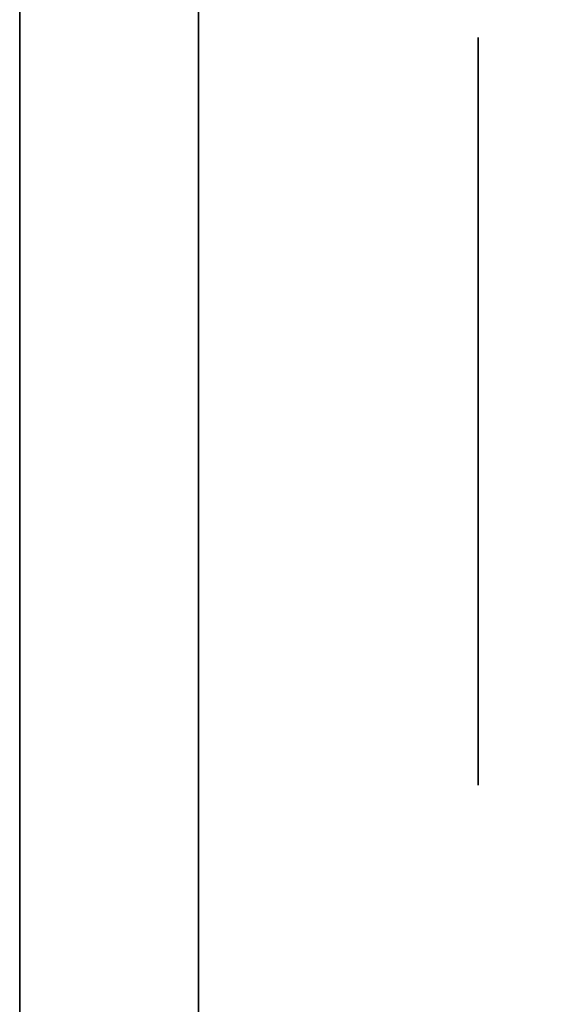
# Model space of a CAD drawing. Extents: x 248.8 to 273, y 2872.5 to 2876.7.
# Tile 148 of 256: x 250.8625 to 250.8813, y 2876.6635 to 2876.6987. Entities that reach past the tile are written whole.
import ezdxf

# ---------------------------------------------------------------- set-up
doc = ezdxf.new("R2010")
doc.units = 0
doc.header["$LTSCALE"] = 150
doc.header["$MEASUREMENT"] = 0
doc.layers.add('3DFACE_BOLT', color=7, linetype='CONTINUOUS')
doc.layers.add('3DFACE_SHAPE', color=7, linetype='CONTINUOUS')

msp = doc.modelspace()

# ---------------------------------------------------------------- linework, layer by layer
at = {"layer": '3DFACE_BOLT', "color": 1}
for points, invisible_edges in [([(250.878887, 2876.698041, -0.135), (250.878887, 2876.691354, -0.146583), (250.868887, 2876.698041, -0.135)], 14), ([(250.868887, 2876.698041, -0.135), (250.878887, 2876.691354, -0.146583), (250.868887, 2876.691354, -0.146583)], 3), ([(250.878887, 2876.691354, -0.123417), (250.878887, 2876.698041, -0.135), (250.868887, 2876.691354, -0.123417)], 14), ([(250.868887, 2876.691354, -0.123417), (250.878887, 2876.698041, -0.135), (250.868887, 2876.698041, -0.135)], 3), ([(250.868887, 2876.698041, -0.135), (250.868887, 2876.691354, -0.146583), (250.868887, 2876.691354, -0.123417)], 2), ([(250.878887, 2876.698041, -0.065), (250.878887, 2876.691354, -0.076583), (250.868887, 2876.698041, -0.065)], 14), ([(250.868887, 2876.698041, -0.065), (250.878887, 2876.691354, -0.076583), (250.868887, 2876.691354, -0.076583)], 3), ([(250.878887, 2876.691354, -0.053417), (250.878887, 2876.698041, -0.065), (250.868887, 2876.691354, -0.053417)], 14), ([(250.868887, 2876.691354, -0.053417), (250.878887, 2876.698041, -0.065), (250.868887, 2876.698041, -0.065)], 3), ([(250.868887, 2876.698041, -0.065), (250.868887, 2876.691354, -0.076583), (250.868887, 2876.691354, -0.053417)], 2), ([(250.878887, 2876.698041, -0.135), (250.878887, 2876.691354, -0.123417), (250.878887, 2876.691354, -0.146583)], 2), ([(250.878887, 2876.698041, -0.065), (250.878887, 2876.691354, -0.053417), (250.878887, 2876.691354, -0.076583)], 2), ([(250.868887, 2876.692666, -0.135), (250.868887, 2876.692275, -0.137472), (250.818887, 2876.692666, -0.135)], 14), ([(250.818887, 2876.692666, -0.135), (250.868887, 2876.692275, -0.137472), (250.818887, 2876.692275, -0.137472)], 3), ([(250.818887, 2876.692275, -0.132528), (250.868887, 2876.692666, -0.135), (250.818887, 2876.692666, -0.135)], 3), ([(250.868887, 2876.692666, -0.065), (250.868887, 2876.692275, -0.067472), (250.818887, 2876.692666, -0.065)], 14), ([(250.818887, 2876.692666, -0.065), (250.868887, 2876.692275, -0.067472), (250.818887, 2876.692275, -0.067472)], 3), ([(250.818887, 2876.692275, -0.062528), (250.868887, 2876.692666, -0.065), (250.818887, 2876.692666, -0.065)], 3), ([(250.868887, 2876.692275, -0.132528), (250.868887, 2876.692666, -0.135), (250.818887, 2876.692275, -0.132528)], 14), ([(250.868887, 2876.692275, -0.062528), (250.868887, 2876.692666, -0.065), (250.818887, 2876.692275, -0.062528)], 14), ([(250.868887, 2876.692666, -0.135), (250.868887, 2876.692275, -0.132528), (250.868887, 2876.692275, -0.137472)], 2), ([(250.868887, 2876.692666, -0.065), (250.868887, 2876.692275, -0.062528), (250.868887, 2876.692275, -0.067472)], 2), ([(250.868887, 2876.692275, -0.137472), (250.868887, 2876.691139, -0.139702), (250.818887, 2876.692275, -0.137472)], 14), ([(250.818887, 2876.692275, -0.137472), (250.868887, 2876.691139, -0.139702), (250.818887, 2876.691139, -0.139702)], 3), ([(250.868887, 2876.691139, -0.130298), (250.868887, 2876.692275, -0.132528), (250.818887, 2876.691139, -0.130298)], 14), ([(250.818887, 2876.691139, -0.130298), (250.868887, 2876.692275, -0.132528), (250.818887, 2876.692275, -0.132528)], 3), ([(250.868887, 2876.692275, -0.067472), (250.868887, 2876.691139, -0.069702), (250.818887, 2876.692275, -0.067472)], 14), ([(250.818887, 2876.692275, -0.067472), (250.868887, 2876.691139, -0.069702), (250.818887, 2876.691139, -0.069702)], 3), ([(250.868887, 2876.691139, -0.060298), (250.868887, 2876.692275, -0.062528), (250.818887, 2876.691139, -0.060298)], 14), ([(250.818887, 2876.691139, -0.060298), (250.868887, 2876.692275, -0.062528), (250.818887, 2876.692275, -0.062528)], 3), ([(250.868887, 2876.692275, -0.132528), (250.868887, 2876.691139, -0.130298), (250.868887, 2876.692275, -0.137472)], 14), ([(250.868887, 2876.692275, -0.137472), (250.868887, 2876.691139, -0.130298), (250.868887, 2876.691139, -0.139702)], 3), ([(250.868887, 2876.692275, -0.062528), (250.868887, 2876.691139, -0.060298), (250.868887, 2876.692275, -0.067472)], 14), ([(250.868887, 2876.692275, -0.067472), (250.868887, 2876.691139, -0.060298), (250.868887, 2876.691139, -0.069702)], 3), ([(250.868887, 2876.691139, -0.139702), (250.868887, 2876.689369, -0.141472), (250.818887, 2876.691139, -0.139702)], 14), ([(250.818887, 2876.691139, -0.139702), (250.868887, 2876.689369, -0.141472), (250.818887, 2876.689369, -0.141472)], 3), ([(250.868887, 2876.689369, -0.128528), (250.868887, 2876.691139, -0.130298), (250.818887, 2876.689369, -0.128528)], 14), ([(250.818887, 2876.689369, -0.128528), (250.868887, 2876.691139, -0.130298), (250.818887, 2876.691139, -0.130298)], 3), ([(250.868887, 2876.691139, -0.069702), (250.868887, 2876.689369, -0.071472), (250.818887, 2876.691139, -0.069702)], 14), ([(250.818887, 2876.691139, -0.069702), (250.868887, 2876.689369, -0.071472), (250.818887, 2876.689369, -0.071472)], 3), ([(250.868887, 2876.689369, -0.058528), (250.868887, 2876.691139, -0.060298), (250.818887, 2876.689369, -0.058528)], 14), ([(250.818887, 2876.689369, -0.058528), (250.868887, 2876.691139, -0.060298), (250.818887, 2876.691139, -0.060298)], 3), ([(250.878887, 2876.691354, -0.146583), (250.878887, 2876.677979, -0.146583), (250.868887, 2876.691354, -0.146583)], 14), ([(250.868887, 2876.691354, -0.146583), (250.878887, 2876.677979, -0.146583), (250.868887, 2876.677979, -0.146583)], 3), ([(250.878887, 2876.677979, -0.123417), (250.878887, 2876.691354, -0.123417), (250.868887, 2876.677979, -0.123417)], 14), ([(250.868887, 2876.677979, -0.123417), (250.878887, 2876.691354, -0.123417), (250.868887, 2876.691354, -0.123417)], 3), ([(250.868887, 2876.691354, -0.146583), (250.868887, 2876.677979, -0.146583), (250.868887, 2876.691354, -0.123417)], 14), ([(250.868887, 2876.691354, -0.123417), (250.868887, 2876.677979, -0.146583), (250.868887, 2876.677979, -0.123417)], 3), ([(250.878887, 2876.691354, -0.076583), (250.878887, 2876.677979, -0.076583), (250.868887, 2876.691354, -0.076583)], 14), ([(250.868887, 2876.691354, -0.076583), (250.878887, 2876.677979, -0.076583), (250.868887, 2876.677979, -0.076583)], 3), ([(250.878887, 2876.677979, -0.053417), (250.878887, 2876.691354, -0.053417), (250.868887, 2876.677979, -0.053417)], 14), ([(250.868887, 2876.677979, -0.053417), (250.878887, 2876.691354, -0.053417), (250.868887, 2876.691354, -0.053417)], 3), ([(250.868887, 2876.691354, -0.076583), (250.868887, 2876.677979, -0.076583), (250.868887, 2876.691354, -0.053417)], 14), ([(250.868887, 2876.691354, -0.053417), (250.868887, 2876.677979, -0.076583), (250.868887, 2876.677979, -0.053417)], 3), ([(250.868887, 2876.691139, -0.130298), (250.868887, 2876.689369, -0.128528), (250.868887, 2876.691139, -0.139702)], 14), ([(250.868887, 2876.691139, -0.139702), (250.868887, 2876.689369, -0.128528), (250.868887, 2876.689369, -0.141472)], 3), ([(250.868887, 2876.691139, -0.060298), (250.868887, 2876.689369, -0.058528), (250.868887, 2876.691139, -0.069702)], 14), ([(250.868887, 2876.691139, -0.069702), (250.868887, 2876.689369, -0.058528), (250.868887, 2876.689369, -0.071472)], 3), ([(250.878887, 2876.691354, -0.123417), (250.878887, 2876.677979, -0.123417), (250.878887, 2876.691354, -0.146583)], 14), ([(250.878887, 2876.691354, -0.146583), (250.878887, 2876.677979, -0.123417), (250.878887, 2876.677979, -0.146583)], 3), ([(250.878887, 2876.691354, -0.053417), (250.878887, 2876.677979, -0.053417), (250.878887, 2876.691354, -0.076583)], 14), ([(250.878887, 2876.691354, -0.076583), (250.878887, 2876.677979, -0.053417), (250.878887, 2876.677979, -0.076583)], 3), ([(250.868887, 2876.689369, -0.141472), (250.868887, 2876.687139, -0.142608), (250.818887, 2876.689369, -0.141472)], 14), ([(250.818887, 2876.689369, -0.141472), (250.868887, 2876.687139, -0.142608), (250.818887, 2876.687139, -0.142608)], 3), ([(250.868887, 2876.687139, -0.127392), (250.868887, 2876.689369, -0.128528), (250.818887, 2876.687139, -0.127392)], 14), ([(250.818887, 2876.687139, -0.127392), (250.868887, 2876.689369, -0.128528), (250.818887, 2876.689369, -0.128528)], 3), ([(250.868887, 2876.689369, -0.071472), (250.868887, 2876.687139, -0.072608), (250.818887, 2876.689369, -0.071472)], 14), ([(250.818887, 2876.689369, -0.071472), (250.868887, 2876.687139, -0.072608), (250.818887, 2876.687139, -0.072608)], 3), ([(250.868887, 2876.687139, -0.057392), (250.868887, 2876.689369, -0.058528), (250.818887, 2876.687139, -0.057392)], 14), ([(250.818887, 2876.687139, -0.057392), (250.868887, 2876.689369, -0.058528), (250.818887, 2876.689369, -0.058528)], 3), ([(250.868887, 2876.689369, -0.128528), (250.868887, 2876.687139, -0.127392), (250.868887, 2876.689369, -0.141472)], 14), ([(250.868887, 2876.689369, -0.141472), (250.868887, 2876.687139, -0.127392), (250.868887, 2876.687139, -0.142608)], 3), ([(250.868887, 2876.689369, -0.058528), (250.868887, 2876.687139, -0.057392), (250.868887, 2876.689369, -0.071472)], 14), ([(250.868887, 2876.689369, -0.071472), (250.868887, 2876.687139, -0.057392), (250.868887, 2876.687139, -0.072608)], 3), ([(250.868887, 2876.687139, -0.142608), (250.868887, 2876.684666, -0.143), (250.818887, 2876.687139, -0.142608)], 14), ([(250.818887, 2876.687139, -0.142608), (250.868887, 2876.684666, -0.143), (250.818887, 2876.684666, -0.143)], 3), ([(250.868887, 2876.684666, -0.127), (250.868887, 2876.687139, -0.127392), (250.818887, 2876.684666, -0.127)], 14), ([(250.818887, 2876.684666, -0.127), (250.868887, 2876.687139, -0.127392), (250.818887, 2876.687139, -0.127392)], 3), ([(250.868887, 2876.687139, -0.072608), (250.868887, 2876.684666, -0.073), (250.818887, 2876.687139, -0.072608)], 14), ([(250.818887, 2876.687139, -0.072608), (250.868887, 2876.684666, -0.073), (250.818887, 2876.684666, -0.073)], 3), ([(250.868887, 2876.684666, -0.057), (250.868887, 2876.687139, -0.057392), (250.818887, 2876.684666, -0.057)], 14), ([(250.818887, 2876.684666, -0.057), (250.868887, 2876.687139, -0.057392), (250.818887, 2876.687139, -0.057392)], 3), ([(250.868887, 2876.687139, -0.127392), (250.868887, 2876.684666, -0.127), (250.868887, 2876.687139, -0.142608)], 14), ([(250.868887, 2876.687139, -0.142608), (250.868887, 2876.684666, -0.127), (250.868887, 2876.684666, -0.143)], 3), ([(250.868887, 2876.687139, -0.057392), (250.868887, 2876.684666, -0.057), (250.868887, 2876.687139, -0.072608)], 14), ([(250.868887, 2876.687139, -0.072608), (250.868887, 2876.684666, -0.057), (250.868887, 2876.684666, -0.073)], 3), ([(250.868887, 2876.684666, -0.143), (250.868887, 2876.682194, -0.142608), (250.818887, 2876.684666, -0.143)], 14), ([(250.818887, 2876.684666, -0.143), (250.868887, 2876.682194, -0.142608), (250.818887, 2876.682194, -0.142608)], 3), ([(250.818887, 2876.682194, -0.127392), (250.868887, 2876.684666, -0.127), (250.818887, 2876.684666, -0.127)], 3), ([(250.868887, 2876.684666, -0.073), (250.868887, 2876.682194, -0.072608), (250.818887, 2876.684666, -0.073)], 14), ([(250.818887, 2876.684666, -0.073), (250.868887, 2876.682194, -0.072608), (250.818887, 2876.682194, -0.072608)], 3), ([(250.818887, 2876.682194, -0.057392), (250.868887, 2876.684666, -0.057), (250.818887, 2876.684666, -0.057)], 3), ([(250.868887, 2876.682194, -0.127392), (250.868887, 2876.684666, -0.127), (250.818887, 2876.682194, -0.127392)], 14), ([(250.868887, 2876.682194, -0.057392), (250.868887, 2876.684666, -0.057), (250.818887, 2876.682194, -0.057392)], 14), ([(250.868887, 2876.684666, -0.127), (250.868887, 2876.682194, -0.127392), (250.868887, 2876.684666, -0.143)], 14), ([(250.868887, 2876.684666, -0.143), (250.868887, 2876.682194, -0.127392), (250.868887, 2876.682194, -0.142608)], 3), ([(250.868887, 2876.684666, -0.057), (250.868887, 2876.682194, -0.057392), (250.868887, 2876.684666, -0.073)], 14), ([(250.868887, 2876.684666, -0.073), (250.868887, 2876.682194, -0.057392), (250.868887, 2876.682194, -0.072608)], 3), ([(250.868887, 2876.682194, -0.142608), (250.868887, 2876.679964, -0.141472), (250.818887, 2876.682194, -0.142608)], 14), ([(250.818887, 2876.682194, -0.142608), (250.868887, 2876.679964, -0.141472), (250.818887, 2876.679964, -0.141472)], 3), ([(250.868887, 2876.679964, -0.128528), (250.868887, 2876.682194, -0.127392), (250.818887, 2876.679964, -0.128528)], 14), ([(250.818887, 2876.679964, -0.128528), (250.868887, 2876.682194, -0.127392), (250.818887, 2876.682194, -0.127392)], 3), ([(250.868887, 2876.682194, -0.072608), (250.868887, 2876.679964, -0.071472), (250.818887, 2876.682194, -0.072608)], 14), ([(250.818887, 2876.682194, -0.072608), (250.868887, 2876.679964, -0.071472), (250.818887, 2876.679964, -0.071472)], 3), ([(250.868887, 2876.679964, -0.058528), (250.868887, 2876.682194, -0.057392), (250.818887, 2876.679964, -0.058528)], 14), ([(250.818887, 2876.679964, -0.058528), (250.868887, 2876.682194, -0.057392), (250.818887, 2876.682194, -0.057392)], 3), ([(250.868887, 2876.682194, -0.127392), (250.868887, 2876.679964, -0.128528), (250.868887, 2876.682194, -0.142608)], 14), ([(250.868887, 2876.682194, -0.142608), (250.868887, 2876.679964, -0.128528), (250.868887, 2876.679964, -0.141472)], 3), ([(250.868887, 2876.682194, -0.057392), (250.868887, 2876.679964, -0.058528), (250.868887, 2876.682194, -0.072608)], 14), ([(250.868887, 2876.682194, -0.072608), (250.868887, 2876.679964, -0.058528), (250.868887, 2876.679964, -0.071472)], 3), ([(250.868887, 2876.679964, -0.141472), (250.868887, 2876.678194, -0.139702), (250.818887, 2876.679964, -0.141472)], 14), ([(250.818887, 2876.679964, -0.141472), (250.868887, 2876.678194, -0.139702), (250.818887, 2876.678194, -0.139702)], 3), ([(250.868887, 2876.678194, -0.130298), (250.868887, 2876.679964, -0.128528), (250.818887, 2876.678194, -0.130298)], 14), ([(250.818887, 2876.678194, -0.130298), (250.868887, 2876.679964, -0.128528), (250.818887, 2876.679964, -0.128528)], 3), ([(250.868887, 2876.679964, -0.071472), (250.868887, 2876.678194, -0.069702), (250.818887, 2876.679964, -0.071472)], 14), ([(250.818887, 2876.679964, -0.071472), (250.868887, 2876.678194, -0.069702), (250.818887, 2876.678194, -0.069702)], 3), ([(250.868887, 2876.678194, -0.060298), (250.868887, 2876.679964, -0.058528), (250.818887, 2876.678194, -0.060298)], 14), ([(250.818887, 2876.678194, -0.060298), (250.868887, 2876.679964, -0.058528), (250.818887, 2876.679964, -0.058528)], 3), ([(250.868887, 2876.679964, -0.128528), (250.868887, 2876.678194, -0.130298), (250.868887, 2876.679964, -0.141472)], 14), ([(250.868887, 2876.679964, -0.141472), (250.868887, 2876.678194, -0.130298), (250.868887, 2876.678194, -0.139702)], 3), ([(250.868887, 2876.679964, -0.058528), (250.868887, 2876.678194, -0.060298), (250.868887, 2876.679964, -0.071472)], 14), ([(250.868887, 2876.679964, -0.071472), (250.868887, 2876.678194, -0.060298), (250.868887, 2876.678194, -0.069702)], 3), ([(250.868887, 2876.678194, -0.139702), (250.868887, 2876.677058, -0.137472), (250.818887, 2876.678194, -0.139702)], 14), ([(250.818887, 2876.678194, -0.139702), (250.868887, 2876.677058, -0.137472), (250.818887, 2876.677058, -0.137472)], 3), ([(250.868887, 2876.677058, -0.132528), (250.868887, 2876.678194, -0.130298), (250.818887, 2876.677058, -0.132528)], 14), ([(250.818887, 2876.677058, -0.132528), (250.868887, 2876.678194, -0.130298), (250.818887, 2876.678194, -0.130298)], 3), ([(250.868887, 2876.678194, -0.069702), (250.868887, 2876.677058, -0.067472), (250.818887, 2876.678194, -0.069702)], 14), ([(250.818887, 2876.678194, -0.069702), (250.868887, 2876.677058, -0.067472), (250.818887, 2876.677058, -0.067472)], 3), ([(250.868887, 2876.677058, -0.062528), (250.868887, 2876.678194, -0.060298), (250.818887, 2876.677058, -0.062528)], 14), ([(250.818887, 2876.677058, -0.062528), (250.868887, 2876.678194, -0.060298), (250.818887, 2876.678194, -0.060298)], 3), ([(250.868887, 2876.678194, -0.130298), (250.868887, 2876.677058, -0.132528), (250.868887, 2876.678194, -0.139702)], 14), ([(250.868887, 2876.678194, -0.139702), (250.868887, 2876.677058, -0.132528), (250.868887, 2876.677058, -0.137472)], 3), ([(250.868887, 2876.678194, -0.060298), (250.868887, 2876.677058, -0.062528), (250.868887, 2876.678194, -0.069702)], 14), ([(250.868887, 2876.678194, -0.069702), (250.868887, 2876.677058, -0.062528), (250.868887, 2876.677058, -0.067472)], 3), ([(250.878887, 2876.677979, -0.146583), (250.878887, 2876.671291, -0.135), (250.868887, 2876.677979, -0.146583)], 14), ([(250.868887, 2876.677979, -0.146583), (250.878887, 2876.671291, -0.135), (250.868887, 2876.671291, -0.135)], 3), ([(250.878887, 2876.671291, -0.135), (250.878887, 2876.677979, -0.123417), (250.868887, 2876.671291, -0.135)], 14), ([(250.868887, 2876.671291, -0.135), (250.878887, 2876.677979, -0.123417), (250.868887, 2876.677979, -0.123417)], 3), ([(250.868887, 2876.677979, -0.146583), (250.868887, 2876.671291, -0.135), (250.868887, 2876.677979, -0.123417)], 12), ([(250.878887, 2876.677979, -0.076583), (250.878887, 2876.671291, -0.065), (250.868887, 2876.677979, -0.076583)], 14), ([(250.868887, 2876.677979, -0.076583), (250.878887, 2876.671291, -0.065), (250.868887, 2876.671291, -0.065)], 3), ([(250.878887, 2876.671291, -0.065), (250.878887, 2876.677979, -0.053417), (250.868887, 2876.671291, -0.065)], 14), ([(250.868887, 2876.671291, -0.065), (250.878887, 2876.677979, -0.053417), (250.868887, 2876.677979, -0.053417)], 3), ([(250.868887, 2876.677979, -0.076583), (250.868887, 2876.671291, -0.065), (250.868887, 2876.677979, -0.053417)], 12), ([(250.878887, 2876.677979, -0.123417), (250.878887, 2876.671291, -0.135), (250.878887, 2876.677979, -0.146583)], 12), ([(250.878887, 2876.677979, -0.053417), (250.878887, 2876.671291, -0.065), (250.878887, 2876.677979, -0.076583)], 12), ([(250.868887, 2876.677058, -0.137472), (250.868887, 2876.676666, -0.135), (250.818887, 2876.677058, -0.137472)], 14), ([(250.818887, 2876.677058, -0.137472), (250.868887, 2876.676666, -0.135), (250.818887, 2876.676666, -0.135)], 3), ([(250.868887, 2876.676666, -0.135), (250.868887, 2876.677058, -0.132528), (250.818887, 2876.676666, -0.135)], 14), ([(250.818887, 2876.676666, -0.135), (250.868887, 2876.677058, -0.132528), (250.818887, 2876.677058, -0.132528)], 3), ([(250.868887, 2876.677058, -0.067472), (250.868887, 2876.676666, -0.065), (250.818887, 2876.677058, -0.067472)], 14), ([(250.818887, 2876.677058, -0.067472), (250.868887, 2876.676666, -0.065), (250.818887, 2876.676666, -0.065)], 3), ([(250.868887, 2876.676666, -0.065), (250.868887, 2876.677058, -0.062528), (250.818887, 2876.676666, -0.065)], 14), ([(250.818887, 2876.676666, -0.065), (250.868887, 2876.677058, -0.062528), (250.818887, 2876.677058, -0.062528)], 3), ([(250.868887, 2876.677058, -0.132528), (250.868887, 2876.676666, -0.135), (250.868887, 2876.677058, -0.137472)], 12), ([(250.868887, 2876.677058, -0.062528), (250.868887, 2876.676666, -0.065), (250.868887, 2876.677058, -0.067472)], 12)]:
    msp.add_3dface(points, dxfattribs=dict(at, invisible_edges=invisible_edges))
at = {"layer": '3DFACE_SHAPE', "color": 13}
for points, invisible_edges in [([(250.862487, 2876.693167, -0.065), (250.862487, 2876.690677, -0.05899), (250.862487, 2876.726667, -0.065)], 14), ([(250.862487, 2876.690677, -0.05899), (250.862487, 2876.684666, -0.0565), (250.862487, 2876.726667, -0.065)], 14), ([(250.862487, 2876.726667, -0.065), (250.862487, 2876.684666, -0.0565), (250.862487, 2876.726667, -0.03)], 15), ([(250.862487, 2876.684666, -0.0565), (250.862487, 2876.678656, -0.05899), (250.862487, 2876.726667, -0.03)], 14), ([(250.862487, 2876.726667, -0.03), (250.862487, 2876.678656, -0.05899), (250.862487, 2876.624667, -0.03)], 3), ([(250.862487, 2876.624667, -0.17), (250.862487, 2876.690677, -0.14101), (250.862487, 2876.726667, -0.17)], 3), ([(250.862487, 2876.690677, -0.14101), (250.862487, 2876.726667, -0.135), (250.862487, 2876.726667, -0.17)], 13), ([(250.862487, 2876.690677, -0.14101), (250.862487, 2876.693167, -0.135), (250.862487, 2876.726667, -0.135)], 14), ([(250.862487, 2876.693167, -0.065), (250.862487, 2876.726667, -0.065), (250.862487, 2876.690677, -0.12899)], 15), ([(250.862487, 2876.690677, -0.12899), (250.862487, 2876.726667, -0.065), (250.862487, 2876.693167, -0.135)], 3), ([(250.862487, 2876.726667, -0.065), (250.862487, 2876.726667, -0.135), (250.862487, 2876.693167, -0.135)], 14), ([(250.862487, 2876.624667, -0.03), (250.868887, 2876.684666, -0.03), (250.862487, 2876.726667, -0.03)], 3), ([(250.868887, 2876.684666, -0.03), (250.868887, 2876.726667, -0.03), (250.862487, 2876.726667, -0.03)], 12), ([(250.868887, 2876.726667, -0.17), (250.868887, 2876.631067, -0.17), (250.862487, 2876.726667, -0.17)], 2), ([(250.862487, 2876.726667, -0.17), (250.868887, 2876.631067, -0.17), (250.862487, 2876.624667, -0.17)], 3), ([(250.868887, 2876.684666, -0.03), (250.868887, 2876.690677, -0.05899), (250.868887, 2876.726667, -0.03)], 15), ([(250.868887, 2876.690677, -0.05899), (250.868887, 2876.693167, -0.065), (250.868887, 2876.726667, -0.03)], 14), ([(250.868887, 2876.726667, -0.03), (250.868887, 2876.693167, -0.065), (250.868887, 2876.690677, -0.07101)], 13), ([(250.868887, 2876.690677, -0.07101), (250.868887, 2876.693167, -0.135), (250.868887, 2876.726667, -0.03)], 15), ([(250.868887, 2876.693167, -0.135), (250.868887, 2876.726667, -0.17), (250.868887, 2876.726667, -0.03)], 13), ([(250.868887, 2876.693167, -0.135), (250.868887, 2876.690677, -0.14101), (250.868887, 2876.726667, -0.17)], 14), ([(250.868887, 2876.690677, -0.14101), (250.868887, 2876.684666, -0.1435), (250.868887, 2876.726667, -0.17)], 14), ([(250.868887, 2876.726667, -0.17), (250.868887, 2876.684666, -0.1435), (250.868887, 2876.678656, -0.14101)], 13), ([(250.868887, 2876.726667, -0.17), (250.868887, 2876.678656, -0.14101), (250.868887, 2876.631067, -0.17)], 3), ([(250.959337, 2872.521516), (250.959337, 2876.721516), (250.759337, 2872.521516)], 2), ([(250.959337, 2876.721516), (250.759337, 2876.721516), (250.759337, 2872.521516)], 12), ([(250.759337, 2872.521516, -0.2), (250.759337, 2876.721516, -0.2), (250.959337, 2872.521516, -0.2)], 2), ([(250.759337, 2876.721516, -0.2), (250.959337, 2876.721516, -0.2), (250.959337, 2872.521516, -0.2)], 12), ([(250.862487, 2872.521516, -0.0095), (250.862487, 2876.721516, -0.0095), (250.959337, 2872.521516, -0.0095)], 2), ([(250.862487, 2876.721516, -0.0095), (250.959337, 2876.721516, -0.0095), (250.959337, 2872.521516, -0.0095)], 12), ([(250.959337, 2872.521516, -0.1905), (250.959337, 2876.721516, -0.1905), (250.862487, 2872.521516, -0.1905)], 2), ([(250.959337, 2876.721516, -0.1905), (250.862487, 2876.721516, -0.1905), (250.862487, 2872.521516, -0.1905)], 12), ([(250.862487, 2876.690677, -0.07101), (250.862487, 2876.693167, -0.065), (250.862487, 2876.690677, -0.12899)], 14), ([(250.868887, 2876.690677, -0.12899), (250.862487, 2876.690677, -0.12899), (250.868887, 2876.693167, -0.135)], 3), ([(250.862487, 2876.690677, -0.12899), (250.862487, 2876.693167, -0.135), (250.868887, 2876.693167, -0.135)], 14), ([(250.868887, 2876.693167, -0.135), (250.862487, 2876.693167, -0.135), (250.868887, 2876.690677, -0.14101)], 3), ([(250.862487, 2876.693167, -0.135), (250.862487, 2876.690677, -0.14101), (250.868887, 2876.690677, -0.14101)], 14), ([(250.868887, 2876.690677, -0.05899), (250.862487, 2876.690677, -0.05899), (250.868887, 2876.693167, -0.065)], 3), ([(250.862487, 2876.690677, -0.05899), (250.862487, 2876.693167, -0.065), (250.868887, 2876.693167, -0.065)], 14), ([(250.868887, 2876.693167, -0.065), (250.862487, 2876.693167, -0.065), (250.868887, 2876.690677, -0.07101)], 3), ([(250.862487, 2876.693167, -0.065), (250.862487, 2876.690677, -0.07101), (250.868887, 2876.690677, -0.07101)], 14), ([(250.868887, 2876.690677, -0.12899), (250.868887, 2876.693167, -0.135), (250.868887, 2876.690677, -0.07101)], 14), ([(250.862487, 2876.684666, -0.1435), (250.862487, 2876.690677, -0.14101), (250.862487, 2876.624667, -0.17)], 14), ([(250.862487, 2876.690677, -0.12899), (250.862487, 2876.684666, -0.1265), (250.862487, 2876.690677, -0.07101)], 14), ([(250.862487, 2876.684666, -0.1265), (250.862487, 2876.684666, -0.0735), (250.862487, 2876.690677, -0.07101)], 13), ([(250.868887, 2876.690677, -0.14101), (250.862487, 2876.690677, -0.14101), (250.868887, 2876.684666, -0.1435)], 3), ([(250.862487, 2876.690677, -0.14101), (250.862487, 2876.684666, -0.1435), (250.868887, 2876.684666, -0.1435)], 14), ([(250.868887, 2876.684666, -0.1265), (250.862487, 2876.684666, -0.1265), (250.868887, 2876.690677, -0.12899)], 3), ([(250.862487, 2876.684666, -0.1265), (250.862487, 2876.690677, -0.12899), (250.868887, 2876.690677, -0.12899)], 14), ([(250.868887, 2876.690677, -0.07101), (250.862487, 2876.690677, -0.07101), (250.868887, 2876.684666, -0.0735)], 3), ([(250.862487, 2876.690677, -0.07101), (250.862487, 2876.684666, -0.0735), (250.868887, 2876.684666, -0.0735)], 14), ([(250.868887, 2876.684666, -0.0565), (250.862487, 2876.684666, -0.0565), (250.868887, 2876.690677, -0.05899)], 3), ([(250.862487, 2876.684666, -0.0565), (250.862487, 2876.690677, -0.05899), (250.868887, 2876.690677, -0.05899)], 14), ([(250.868887, 2876.684666, -0.0565), (250.868887, 2876.690677, -0.05899), (250.868887, 2876.684666, -0.03)], 14), ([(250.868887, 2876.690677, -0.07101), (250.868887, 2876.684666, -0.0735), (250.868887, 2876.690677, -0.12899)], 14), ([(250.868887, 2876.684666, -0.0735), (250.868887, 2876.684666, -0.1265), (250.868887, 2876.690677, -0.12899)], 13), ([(250.862487, 2876.684666, -0.1265), (250.862487, 2876.678656, -0.12899), (250.862487, 2876.684666, -0.0735)], 14), ([(250.862487, 2876.678656, -0.12899), (250.862487, 2876.676167, -0.135), (250.862487, 2876.684666, -0.0735)], 14), ([(250.862487, 2876.684666, -0.0735), (250.862487, 2876.676167, -0.135), (250.862487, 2876.678656, -0.07101)], 3), ([(250.862487, 2876.684666, -0.1435), (250.862487, 2876.624667, -0.135), (250.862487, 2876.678656, -0.14101)], 3), ([(250.862487, 2876.624667, -0.135), (250.862487, 2876.684666, -0.1435), (250.862487, 2876.624667, -0.17)], 3), ([(250.868887, 2876.684666, -0.1435), (250.862487, 2876.684666, -0.1435), (250.868887, 2876.678656, -0.14101)], 3), ([(250.862487, 2876.684666, -0.1435), (250.862487, 2876.678656, -0.14101), (250.868887, 2876.678656, -0.14101)], 14), ([(250.868887, 2876.678656, -0.12899), (250.862487, 2876.678656, -0.12899), (250.868887, 2876.684666, -0.1265)], 3), ([(250.862487, 2876.678656, -0.12899), (250.862487, 2876.684666, -0.1265), (250.868887, 2876.684666, -0.1265)], 14), ([(250.868887, 2876.684666, -0.0735), (250.862487, 2876.684666, -0.0735), (250.868887, 2876.678656, -0.07101)], 3), ([(250.862487, 2876.684666, -0.0735), (250.862487, 2876.678656, -0.07101), (250.868887, 2876.678656, -0.07101)], 14), ([(250.868887, 2876.678656, -0.05899), (250.862487, 2876.678656, -0.05899), (250.868887, 2876.684666, -0.0565)], 3), ([(250.862487, 2876.678656, -0.05899), (250.862487, 2876.684666, -0.0565), (250.868887, 2876.684666, -0.0565)], 14), ([(250.868887, 2876.631067, -0.03), (250.868887, 2876.684666, -0.03), (250.862487, 2876.624667, -0.03)], 14), ([(250.868887, 2876.684666, -0.0735), (250.868887, 2876.678656, -0.07101), (250.868887, 2876.684666, -0.1265)], 14), ([(250.868887, 2876.684666, -0.1265), (250.868887, 2876.678656, -0.07101), (250.868887, 2876.678656, -0.12899)], 15), ([(250.868887, 2876.678656, -0.05899), (250.868887, 2876.684666, -0.03), (250.868887, 2876.631067, -0.03)], 13), ([(250.868887, 2876.678656, -0.05899), (250.868887, 2876.684666, -0.0565), (250.868887, 2876.684666, -0.03)], 14), ([(250.862487, 2876.678656, -0.05899), (250.862487, 2876.624667, -0.065), (250.862487, 2876.624667, -0.03)], 13), ([(250.862487, 2876.678656, -0.05899), (250.862487, 2876.676167, -0.065), (250.862487, 2876.624667, -0.065)], 14), ([(250.862487, 2876.676167, -0.065), (250.862487, 2876.678656, -0.07101), (250.862487, 2876.624667, -0.065)], 14), ([(250.862487, 2876.676167, -0.135), (250.862487, 2876.624667, -0.065), (250.862487, 2876.678656, -0.07101)], 15), ([(250.862487, 2876.678656, -0.14101), (250.862487, 2876.624667, -0.135), (250.862487, 2876.676167, -0.135)], 3), ([(250.868887, 2876.678656, -0.14101), (250.862487, 2876.678656, -0.14101), (250.868887, 2876.676167, -0.135)], 3), ([(250.862487, 2876.678656, -0.14101), (250.862487, 2876.676167, -0.135), (250.868887, 2876.676167, -0.135)], 14), ([(250.868887, 2876.676167, -0.135), (250.862487, 2876.676167, -0.135), (250.868887, 2876.678656, -0.12899)], 3), ([(250.862487, 2876.676167, -0.135), (250.862487, 2876.678656, -0.12899), (250.868887, 2876.678656, -0.12899)], 14), ([(250.868887, 2876.678656, -0.07101), (250.862487, 2876.678656, -0.07101), (250.868887, 2876.676167, -0.065)], 3), ([(250.862487, 2876.678656, -0.07101), (250.862487, 2876.676167, -0.065), (250.868887, 2876.676167, -0.065)], 14), ([(250.868887, 2876.676167, -0.065), (250.862487, 2876.676167, -0.065), (250.868887, 2876.678656, -0.05899)], 3), ([(250.862487, 2876.676167, -0.065), (250.862487, 2876.678656, -0.05899), (250.868887, 2876.678656, -0.05899)], 14), ([(250.868887, 2876.678656, -0.14101), (250.868887, 2876.676167, -0.135), (250.868887, 2876.631067, -0.17)], 14), ([(250.868887, 2876.631067, -0.17), (250.868887, 2876.676167, -0.135), (250.868887, 2876.678656, -0.12899)], 13), ([(250.868887, 2876.678656, -0.07101), (250.868887, 2876.676167, -0.065), (250.868887, 2876.678656, -0.12899)], 14), ([(250.868887, 2876.678656, -0.12899), (250.868887, 2876.676167, -0.065), (250.868887, 2876.631067, -0.17)], 15), ([(250.868887, 2876.676167, -0.065), (250.868887, 2876.678656, -0.05899), (250.868887, 2876.631067, -0.17)], 14), ([(250.868887, 2876.631067, -0.17), (250.868887, 2876.678656, -0.05899), (250.868887, 2876.631067, -0.03)], 3), ([(250.862487, 2876.624667, -0.135), (250.862487, 2876.624667, -0.065), (250.862487, 2876.676167, -0.135)], 14)]:
    msp.add_3dface(points, dxfattribs=dict(at, invisible_edges=invisible_edges))

doc.saveas('drawing.dxf')
